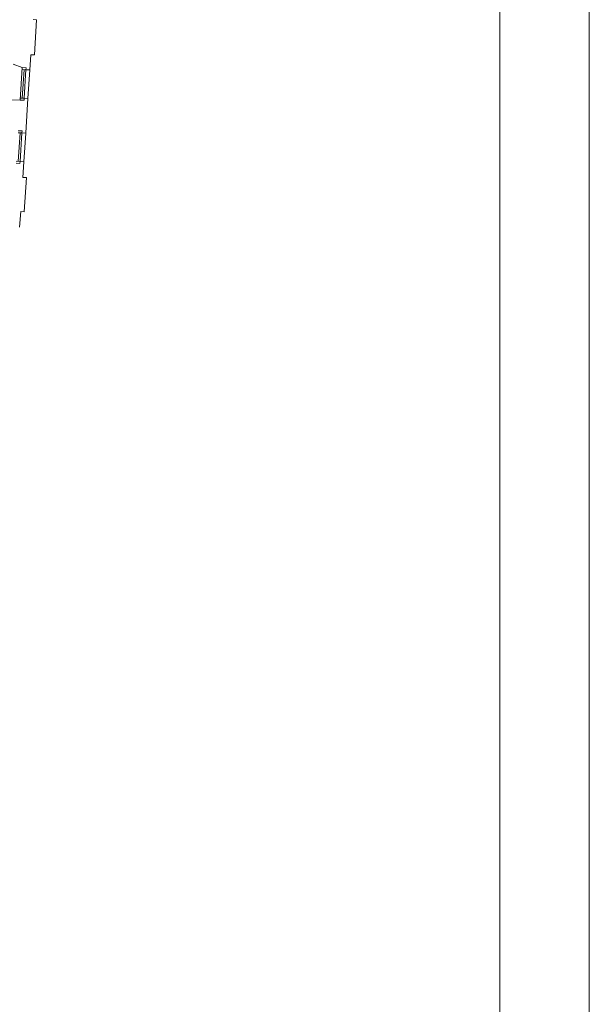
# Model space of a CAD drawing. Header units: centimetres. Extents: x 695802 to 711011, y 25963 to 44188.
# Tile 57 of 195: x 706041 to 706153, y 34408 to 34601. Entities that reach past the tile are written whole.
import ezdxf

# ---------------------------------------------------------------- set-up
doc = ezdxf.new("R2010")
doc.units = ezdxf.units.CM
doc.layers.add('Obrys powierzchni', color=50, linetype='Continuous', lineweight=9, plot=False)
for name, color, linetype, lineweight in [('Przekrojowa', 253, 'Continuous', 25), ('Ramka', 255, 'Continuous', 9), ('Widokowa', 140, 'Continuous', 9)]:
    doc.layers.add(name, color=color, linetype=linetype, lineweight=lineweight)

# ---------------------------------------------------------------- blocks, each defined once
blk = doc.blocks.new('zw$2918')
at = {"layer": 'Przekrojowa', "color": 0, "lineweight": 0, "ltscale": 1.6}
for p, q in [((4430.1, -1366.4), (4444.1, -1367.3)), ((4444.1, -1367.3), (4435.3, -1504.5)), ((4352.7, -1540.8), (4388.2, -1553.8)), ((4417.4, -1563.4), (4421.3, -1503.6)), ((4421.3, -1503.6), (4435.3, -1504.5)), ((4343.7, -1680.3), (4380, -1681)), ((4401.5, -1809.9), (4410.2, -1675.2)), ((4390.3, -1983.6), (4394.2, -1922.7)), ((4378.8, -1929.5), (4364.1, -1928.5)), ((4390.3, -1983.6), (4404.3, -1984.5)), ((4404.3, -1984.5), (4395.6, -2118.6)), ((4377.7, -2178.6), (4381.7, -2117.7)), ((4381.7, -2117.7), (4395.6, -2118.6))]:
    blk.add_line(p, q, dxfattribs=at)
at = {"layer": 'Przekrojowa', "color": 0, "lineweight": 0}
for p, q in [((4388.2, -1553.8), (4403, -1554.7)), ((4403, -1554.7), (4402.5, -1562.5)), ((4402.5, -1562.5), (4417.4, -1563.4)), ((4417.4, -1563.4), (4402.5, -1562.5)), ((4380, -1681), (4394.8, -1682)), ((4394.8, -1682), (4395.3, -1674.2)), ((4395.3, -1674.2), (4410.2, -1675.2)), ((4410.2, -1675.2), (4395.3, -1674.2)), ((4372.3, -1801.2), (4387, -1802.2)), ((4387, -1802.2), (4386.5, -1810)), ((4386.5, -1810), (4401.5, -1810.9)), ((4401.5, -1810.9), (4386.5, -1810)), ((4378.8, -1929.5), (4379.3, -1921.7)), ((4379.3, -1921.7), (4394.2, -1922.7)), ((4394.2, -1922.7), (4379.3, -1921.7))]:
    blk.add_line(p, q, dxfattribs=at)
at = {"layer": 'Widokowa', "color": 0, "lineweight": 0}
for p, q in [((4388.2, -1553.8), (4380, -1681)), ((4402.5, -1562.5), (4387.7, -1561.5)), ((4395.1, -1562), (4387.9, -1673.8)), ((4402.5, -1562.2), (4395.3, -1674.2)), ((4395.3, -1674.2), (4380.5, -1673.3)), ((4386.5, -1810), (4371.8, -1809)), ((4379.1, -1809.5), (4371.9, -1921.2)), ((4386.6, -1809.7), (4379.3, -1921.7)), ((4379.3, -1921.7), (4364.6, -1920.8))]:
    blk.add_line(p, q, dxfattribs=at)
at = {"layer": 'Widokowa', "color": 0, "lineweight": 0, "ltscale": 1.6}
for p, q in [((4410.2, -1675.2), (4417.4, -1563.4)), ((4394.2, -1922.7), (4401.5, -1810.9))]:
    blk.add_line(p, q, dxfattribs=at)

msp = doc.modelspace()

# ---------------------------------------------------------------- linework, layer by layer
at = {"layer": 'Obrys powierzchni', "ltscale": 1.6}
for points in [[(704052.62, 34762.32), (706152.62, 34762.32), (706152.62, 33277.32), (704052.62, 33277.32)], [(704070.12, 34744.82), (706135.12, 34744.82), (706135.12, 33294.82), (704070.12, 33294.82)]]:
    msp.add_lwpolyline(points, close=True, dxfattribs=at)

# ---------------------------------------------------------------- block references
at = {"layer": 'Ramka', "xscale": 0.05, "yscale": 0.05, "zscale": 0.05}
msp.add_blockref('zw$2918', (705822.23, 34669.34), dxfattribs=at)

doc.saveas('drawing.dxf')
